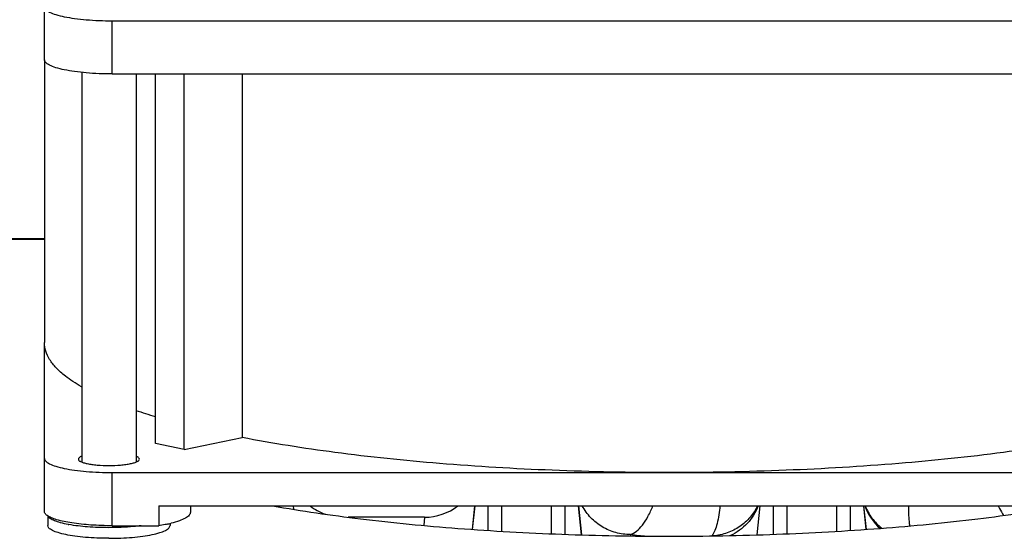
# Model space of a CAD drawing. Extents: x -1709 to 1181, y 8 to 1580.
# Tile 27 of 71: x -942 to -870, y 948 to 986. Entities that reach past the tile are written whole.
import ezdxf

# ---------------------------------------------------------------- set-up
doc = ezdxf.new("R2010")
doc.units = 0
doc.header["$LTSCALE"] = 65.395
doc.layers.get('0').update_dxf_attribs({"linetype": 'CONTINUOUS'})
doc.layers.add('3_ALL_AXES', color=7, linetype='CONTINUOUS')

msp = doc.modelspace()

# ---------------------------------------------------------------- linework, layer by layer
at = {"color": 7, "linetype": 'CONTINUOUS'}
for p, q in [((-940.631, 982.83), (-940.631, 987.476)), ((-935.631, 985.703), (-853.631, 985.703)), ((-935.631, 981.791), (-853.631, 981.791)), ((-932.461, 954.586), (-932.461, 981.791)), ((-930.34, 954.145), (-930.34, 981.791)), ((-926.08, 981.791), (-926.08, 955.03)), ((-940.631, 949.573), (-940.631, 962.01)), ((-930.34, 954.145), (-926.08, 955.03)), ((-930.34, 954.145), (-932.461, 954.586)), ((-935.631, 952.446), (-853.631, 952.446)), ((-932.216, 950.001), (-932.216, 948.534)), ((-932.216, 950.001), (-857.047, 950.001)), ((-929.881, 950.001), (-929.881, 949.521)), ((-935.631, 948.534), (-932.216, 948.534))]:
    msp.add_line(p, q, dxfattribs=at)
at = {"color": 9, "linetype": 'CONTINUOUS'}
for p, q in [((-935.631, 981.791), (-935.631, 985.703)), ((-940.631, 969.594), (-963.082, 969.594)), ((-935.631, 948.534), (-935.631, 952.446)), ((-923.292, 949.909), (-923.292, 950.001)), ((-922.325, 950.001), (-922.298, 949.743)), ((-909.12, 948.264), (-908.938, 950.001)), ((-907.971, 950.001), (-907.971, 948.186)), ((-906.976, 950.001), (-906.976, 948.124)), ((-903.287, 947.94), (-903.287, 950.001)), ((-902.292, 947.901), (-902.292, 950.001)), ((-901.325, 950.001), (-901.1, 947.862)), ((-888.163, 947.862), (-887.938, 950.001)), ((-886.971, 950.001), (-886.971, 947.901)), ((-885.976, 950.001), (-885.976, 947.94)), ((-882.287, 948.124), (-882.287, 950.001)), ((-881.292, 948.186), (-881.292, 950.001)), ((-880.325, 950.001), (-880.142, 948.264)), ((-912.639, 949.16), (-912.705, 948.553)), ((-897.475, 947.784), (-897.485, 947.881))]:
    msp.add_line(p, q, dxfattribs=at)
at = {"color": 3, "linetype": 'CONTINUOUS'}
msp.add_line((-940.631, 969.66), (-961.631, 969.66), dxfattribs=at)
at = {"color": 6, "linetype": 'CONTINUOUS'}
for p, q in [((-922.314, 950.001), (-922.286, 949.741)), ((-908.949, 950.001), (-909.131, 948.264)), ((-901.314, 950.001), (-901.089, 947.862)), ((-887.949, 950.001), (-888.174, 947.862)), ((-880.314, 950.001), (-880.131, 948.264)), ((-912.639, 949.16), (-918.262, 949.16))]:
    msp.add_line(p, q, dxfattribs=at)
at = {"color": 7, "linetype": 'CONTINUOUS'}
for centre, radius, start, end in [((-920.318, 997.025), 42.24, 251.25704, 253.27718), ((-937.106, 958.173), 9.709, 259.50506, 259.78967), ((-933.506, 957.698), 9.25, 282.02314, 283.84127)]:
    msp.add_arc(centre, radius, start, end, dxfattribs=at)
at = {"color": 6, "linetype": 'CONTINUOUS'}
for centre, start, end in [((-918.624, 953.16), 232.18771, 250.7137), ((-912.639, 953.16), 270, 307.8122)]:
    msp.add_arc(centre, 4, start, end, dxfattribs=at)
at = {"color": 9, "linetype": 'CONTINUOUS'}
for centre, radius, start, end in [((-876.499, 951.283), 3.929, 199.05456, 228.53144), ((-882.864, 1098.166), 150.995, 264.44323, 264.89315)]:
    msp.add_arc(centre, radius, start, end, dxfattribs=at)
at = {"color": 7, "linetype": 'CONTINUOUS'}
for points, knots in [([(-940.631, 986.743), (-940.631, 986.668), (-940.558, 986.546), (-940.409, 986.431), (-940.163, 986.292), (-939.745, 986.141), (-939.127, 985.99), (-938.377, 985.866), (-937.522, 985.773), (-936.595, 985.716), (-935.956, 985.703), (-935.631, 985.703)], [0, 0, 0, 0, 0.042651, 0.072103, 0.108434, 0.202658, 0.32457, 0.470652, 0.635953, 0.814572, 1, 1, 1, 1]), ([(-935.631, 981.791), (-935.956, 981.791), (-936.595, 981.803), (-937.522, 981.861), (-938.377, 981.954), (-939.127, 982.078), (-939.745, 982.229), (-940.163, 982.379), (-940.409, 982.518), (-940.558, 982.634), (-940.631, 982.755), (-940.631, 982.83)], [0, 0, 0, 0, 0.185428, 0.364047, 0.529348, 0.67543, 0.797342, 0.891566, 0.927897, 0.957349, 1, 1, 1, 1]), ([(-937.897, 958.762), (-938.113, 958.886), (-938.519, 959.135), (-939.153, 959.588), (-939.748, 960.111), (-940.249, 960.728), (-940.559, 961.361), (-940.631, 961.801), (-940.631, 962.01)], [0, 0, 0, 0, 0.168806, 0.322796, 0.527367, 0.703698, 0.858053, 1, 1, 1, 1]), ([(-894.631, 952.446), (-897.501, 952.446), (-903.143, 952.555), (-911.355, 953.041), (-918.98, 953.831), (-923.815, 954.589), (-926.08, 955.03)], [0, 0, 0, 0, 0.272425, 0.535654, 0.780868, 1, 1, 1, 1]), ([(-863.182, 955.03), (-865.448, 954.589), (-870.283, 953.831), (-877.908, 953.041), (-886.12, 952.555), (-891.762, 952.446), (-894.631, 952.446)], [0, 0, 0, 0, 0.219132, 0.464346, 0.727575, 1, 1, 1, 1]), ([(-940.631, 953.486), (-940.631, 953.411), (-940.558, 953.289), (-940.409, 953.174), (-940.163, 953.035), (-939.745, 952.884), (-939.127, 952.733), (-938.377, 952.609), (-937.522, 952.516), (-936.595, 952.459), (-935.956, 952.446), (-935.631, 952.446)], [0, 0, 0, 0, 0.042651, 0.072103, 0.108434, 0.202658, 0.32457, 0.470652, 0.635953, 0.814572, 1, 1, 1, 1]), ([(-940.423, 949.276), (-940.455, 949.298), (-940.551, 949.372), (-940.631, 949.489), (-940.631, 949.573)], [0, 0, 0, 0, 0.315078, 1, 1, 1, 1]), ([(-935.631, 948.534), (-936.156, 948.534), (-937.156, 948.565), (-938.527, 948.707), (-939.508, 948.897), (-940.106, 949.1), (-940.333, 949.214), (-940.423, 949.276)], [0, 0, 0, 0, 0.322138, 0.613018, 0.845208, 0.932931, 1, 1, 1, 1]), ([(-938.874, 948.627), (-939.065, 948.662), (-939.407, 948.736), (-939.854, 948.876), (-940.17, 949.025), (-940.323, 949.16), (-940.358, 949.23)], [0, 0, 0, 0, 0.356191, 0.643447, 0.85667, 1, 1, 1, 1]), ([(-929.881, 949.521), (-929.881, 949.442), (-929.948, 949.315), (-930.093, 949.187), (-930.328, 949.037), (-930.732, 948.87), (-931.09, 948.767), (-931.293, 948.717)], [0, 0, 0, 0, 0.138966, 0.230911, 0.342568, 0.629272, 1, 1, 1, 1]), ([(-935.881, 948.39), (-936.405, 948.39), (-937.391, 948.424), (-938.372, 948.536), (-938.827, 948.618)], [0, 0, 0, 0, 0.531868, 1, 1, 1, 1]), ([(-933.502, 948.531), (-933.686, 948.507), (-934.476, 948.421), (-935.272, 948.39), (-935.881, 948.39)], [0, 0, 0, 0, 0.233457, 1, 1, 1, 1]), ([(-931.579, 948.651), (-931.63, 948.641), (-931.841, 948.597), (-932.053, 948.56), (-932.216, 948.534)], [0, 0, 0, 0, 0.238952, 1, 1, 1, 1])]:
    msp.add_open_spline(points, degree=3, knots=knots, dxfattribs=at)
at = {"color": 9, "linetype": 'CONTINUOUS'}
for points, knots in [([(-897.485, 947.881), (-897.847, 947.88), (-898.573, 947.977), (-899.581, 948.407), (-900.435, 949.09), (-900.861, 949.682), (-901.029, 950)], [0, 0, 0, 0, 0.25078, 0.501127, 0.750868, 1, 1, 1, 1]), ([(-897.485, 947.881), (-897.324, 947.934), (-896.993, 948.133), (-896.562, 948.596), (-896.156, 949.232), (-895.929, 949.728), (-895.821, 950.001)], [0, 0, 0, 0, 0.183917, 0.409536, 0.682104, 1, 1, 1, 1]), ([(-890.898, 949.999), (-890.932, 949.558), (-891.014, 948.938), (-891.248, 948.204), (-891.398, 947.91), (-891.484, 947.788)], [0, 0, 0, 0, 0.574496, 0.806643, 1, 1, 1, 1]), ([(-888.133, 950), (-888.271, 949.696), (-888.64, 949.12), (-889.411, 948.434), (-890.348, 947.965), (-891.038, 947.818), (-891.388, 947.787)], [0, 0, 0, 0, 0.243758, 0.491663, 0.744036, 1, 1, 1, 1]), ([(-888.077, 950), (-888.256, 949.526), (-888.807, 948.637), (-889.655, 948.026), (-890.117, 947.812)], [0, 0, 0, 0, 0.498849, 1, 1, 1, 1]), ([(-880.193, 950), (-880.071, 949.678), (-879.736, 949.063), (-879.247, 948.562), (-878.974, 948.348)], [0, 0, 0, 0, 0.497693, 1, 1, 1, 1]), ([(-876.902, 948.519), (-876.918, 948.628), (-876.979, 949.119), (-876.995, 949.615), (-876.994, 950)], [0, 0, 0, 0, 0.222062, 1, 1, 1, 1]), ([(-870.414, 950), (-870.383, 949.937), (-870.258, 949.693), (-870.12, 949.457), (-870.008, 949.288)], [0, 0, 0, 0, 0.259364, 1, 1, 1, 1])]:
    msp.add_open_spline(points, degree=3, knots=knots, dxfattribs=at)
at = {"layer": '3_ALL_AXES', "color": 7, "linetype": 'CONTINUOUS'}
for p, q in [((-940.631, 982.83), (-940.631, 962.01)), ((-937.881, 981.903), (-937.881, 953.22)), ((-933.881, 981.791), (-933.881, 953.22)), ((-940.381, 949.251), (-940.381, 948.543)), ((-931.381, 948.697), (-931.381, 948.543))]:
    msp.add_line(p, q, dxfattribs=at)
for points, knots in [([(-937.882, 953.648), (-937.919, 953.633), (-937.984, 953.602), (-938.079, 953.543), (-938.131, 953.476), (-938.131, 953.434)], [0, 0, 0, 0, 0.349924, 0.627347, 1, 1, 1, 1]), ([(-938.131, 953.434), (-938.131, 953.4), (-938.098, 953.345), (-938.031, 953.293), (-937.921, 953.231), (-937.732, 953.163), (-937.454, 953.095), (-937.117, 953.039), (-936.587, 952.982), (-935.881, 952.955), (-935.176, 952.982), (-934.646, 953.039), (-934.308, 953.095), (-934.03, 953.163), (-933.842, 953.231), (-933.731, 953.293), (-933.664, 953.345), (-933.631, 953.4), (-933.631, 953.434)], [0, 0, 0, 0, 0.021325, 0.036054, 0.054224, 0.101339, 0.162299, 0.235345, 0.318003, 0.5, 0.681997, 0.764655, 0.837701, 0.898661, 0.945776, 0.963946, 0.978675, 1, 1, 1, 1]), ([(-933.631, 953.434), (-933.631, 953.476), (-933.684, 953.543), (-933.778, 953.602), (-933.843, 953.633), (-933.88, 953.648)], [0, 0, 0, 0, 0.372653, 0.650076, 1, 1, 1, 1]), ([(-935.881, 947.607), (-936.173, 947.607), (-936.748, 947.619), (-937.582, 947.67), (-938.352, 947.754), (-939.027, 947.866), (-939.583, 948.002), (-939.96, 948.137), (-940.181, 948.262), (-940.315, 948.367), (-940.381, 948.476), (-940.381, 948.543)], [0, 0, 0, 0, 0.18505, 0.364055, 0.529427, 0.675447, 0.797289, 0.891585, 0.927897, 0.957327, 1, 1, 1, 1]), ([(-935.881, 947.607), (-935.589, 947.607), (-935.014, 947.619), (-934.18, 947.67), (-933.41, 947.754), (-932.735, 947.866), (-932.179, 948.002), (-931.803, 948.137), (-931.582, 948.262), (-931.448, 948.367), (-931.381, 948.476), (-931.381, 948.543)], [0, 0, 0, 0, 0.18505, 0.364055, 0.529427, 0.675447, 0.797289, 0.891585, 0.927897, 0.957327, 1, 1, 1, 1])]:
    msp.add_open_spline(points, degree=3, knots=knots, dxfattribs=at)
at = {"layer": '3_ALL_AXES', "color": 3, "linetype": 'CONTINUOUS'}
for points, knots in [([(-923.825, 949.999), (-921.68, 949.619), (-917.143, 948.964), (-910.038, 948.278), (-902.456, 947.857), (-897.265, 947.763), (-894.631, 947.763)], [0, 0, 0, 0, 0.222983, 0.468838, 0.730416, 1, 1, 1, 1]), ([(-894.631, 947.763), (-891.997, 947.763), (-886.807, 947.857), (-879.225, 948.278), (-872.119, 948.964), (-867.583, 949.619), (-865.438, 949.999)], [0, 0, 0, 0, 0.269584, 0.531162, 0.777017, 1, 1, 1, 1])]:
    msp.add_open_spline(points, degree=3, knots=knots, dxfattribs=at)

doc.saveas('drawing.dxf')
